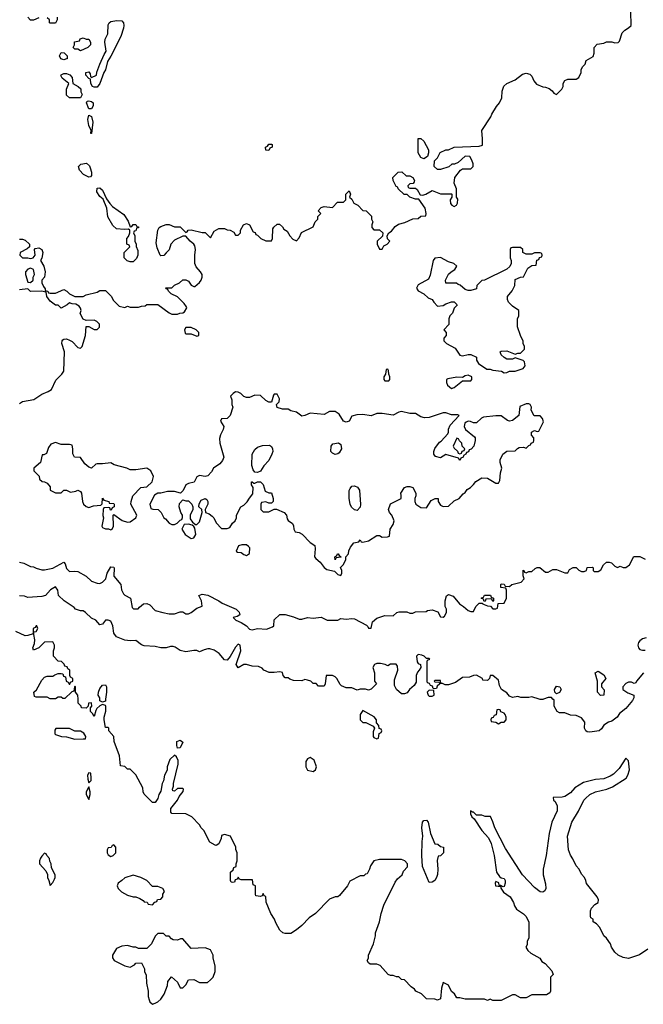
# Model space of a CAD drawing. Header units: inches. Extents: x 2380249 to 2585472, y 382747 to 546448.
# Tile 195 of 256: x 2454131 to 2458636, y 497794 to 504912. Entities that reach past the tile are written whole.
import ezdxf

# ---------------------------------------------------------------- set-up
doc = ezdxf.new("R2010")
doc.units = ezdxf.units.IN
doc.header["$MEASUREMENT"] = 0
doc.layers.add('C4459', color=7, linetype='Continuous')
doc.layers.add('C4550', color=7, linetype='Continuous')

msp = doc.modelspace()

# ---------------------------------------------------------------- linework, layer by layer
at = {"layer": 'C4459', "color": 4}
for points, elevation in [([(2458668.4, 498191.6), (2458609.1, 498150.9), (2458530, 498126), (2458491.3, 498131.3), (2458454, 498150), (2458431.6, 498171.6), (2458406.4, 498206.4), (2458398, 498230), (2458370, 498272), (2458352, 498290), (2458322, 498350), (2458296.9, 498376.9), (2458274, 498390), (2458274, 498410), (2458258, 498418), (2458254, 498430), (2458254, 498470), (2458262, 498490), (2458285.4, 498514.6), (2458311.1, 498528.9), (2458312, 498550), (2458302, 498570), (2458226.4, 498666.4), (2458222, 498690), (2458211.6, 498711.6), (2458190, 498734), (2458174, 498770), (2458150, 498794), (2458126.8, 498846.8), (2458110, 498872), (2458096, 498910), (2458088.4, 499010), (2458119.5, 499110), (2458168.2, 499190), (2458207.7, 499270), (2458218.3, 499281.7), (2458250.8, 499310), (2458290, 499329.6), (2458372, 499350), (2458412.8, 499367.2), (2458511.3, 499430), (2458524.7, 499450), (2458536, 499490), (2458530, 499554), (2458510, 499574), (2458461.6, 499498.4), (2458421.6, 499458.4), (2458397.2, 499442.8), (2458350, 499424.9), (2458290, 499419.1), (2458203.3, 499396.7), (2458142, 499358), (2458110, 499322.8), (2458070, 499296), (2458050, 499291), (2457986, 499290), (2457988, 499270), (2457999, 499259), (2458014, 499230), (2458012.7, 499192.7), (2457975.6, 499110), (2457956.2, 499030), (2457934.5, 498870), (2457913.2, 498770), (2457913.2, 498730), (2457930, 498666), (2457932.3, 498630), (2457924.7, 498615.3), (2457910, 498604.7), (2457890, 498606.8), (2457850, 498638.8), (2457764, 498730), (2457639.8, 498919.8), (2457564.7, 499070), (2457550, 499114), (2457531.1, 499151.1), (2457492.7, 499152.7), (2457470, 499162), (2457430, 499162), (2457410, 499182), (2457402, 499182), (2457387.3, 499192.7), (2457388, 499170), (2457398, 499150), (2457414.6, 499134.6), (2457469.5, 499049.5), (2457516.9, 498996.9), (2457536.6, 498956.6), (2457558, 498870), (2457575.3, 498750), (2457598, 498718), (2457610, 498708), (2457630, 498704), (2457638, 498690), (2457639.3, 498670), (2457630, 498644.7), (2457623.6, 498643.6), (2457606, 498654), (2457594, 498654), (2457591.3, 498671.3), (2457570, 498682), (2457566, 498670), (2457569.4, 498649.4), (2457606, 498646), (2457606, 498634), (2457625.6, 498605.6), (2457675.3, 498570), (2457699, 498530), (2457704.7, 498504.7), (2457721.2, 498481.2), (2457770, 498448.7), (2457788.7, 498430), (2457808.7, 498390), (2457808.4, 498271.6), (2457798, 498250), (2457796.4, 498223.6), (2457787.3, 498207.3), (2457802, 498182), (2457823.1, 498163.1), (2457888.4, 498128.4), (2457903.1, 498103.1), (2457926, 498090), (2457976.4, 498036.4), (2457986, 498010), (2457966, 497990), (2457966, 497890), (2457962, 497878), (2457936.4, 497863.6), (2457830, 497862), (2457790, 497842), (2457750, 497842), (2457710, 497862), (2457690, 497862), (2457610, 497822), (2457550, 497822), (2457530, 497832), (2457510, 497822), (2457490, 497832), (2457350, 497832), (2457310, 497842), (2457290, 497842), (2457272, 497870), (2457250, 497886), (2457230, 497931.3), (2457190, 497951.3), (2457178.7, 497910), (2457170, 497834), (2457150, 497824.7), (2457130, 497832), (2457070, 497834), (2457034, 497870), (2456994, 497890), (2456983.6, 497903.6), (2456959.6, 497919.6), (2456910, 497972), (2456890, 497974), (2456870, 497992), (2456852.7, 497992.7), (2456830, 498002), (2456810, 498002), (2456794, 498010), (2456735.3, 498075.3), (2456710, 498084.7), (2456663.6, 498083.6), (2456650, 498094), (2456642, 498110), (2456651.3, 498128.7), (2456651.3, 498150), (2456686, 498230), (2456701, 498290), (2456701, 498310), (2456731.3, 498390), (2456742, 498450), (2456762, 498510), (2456843.6, 498676.4), (2456859.6, 498700.4), (2456894, 498730), (2456903.6, 498756.4), (2456931.6, 498788.4), (2456932, 498810), (2456914, 498830), (2456890, 498842), (2456730, 498842), (2456689.1, 498830.9), (2456664.7, 498795.3), (2456658, 498770), (2456642, 498738), (2456630, 498734), (2456618, 498722), (2456590, 498722), (2456516.4, 498683.6), (2456498, 498650), (2456440.4, 498579.6), (2456430, 498572), (2456410, 498572), (2456370, 498554), (2456268, 498450), (2456222, 498418), (2456170, 498364.7), (2456130, 498331.3), (2456090, 498304.7), (2456050, 498304.7), (2456031.1, 498311.1), (2456011.1, 498331.1), (2455982, 498382), (2455971.3, 498410), (2455944.7, 498450), (2455912.7, 498532.7), (2455910, 498574), (2455898, 498578), (2455890, 498594), (2455882, 498578), (2455870, 498574), (2455838, 498578), (2455834, 498590), (2455834, 498650), (2455818, 498658), (2455812.7, 498692.7), (2455730, 498694), (2455718, 498698), (2455710, 498714), (2455702, 498698), (2455687.3, 498692.7), (2455682, 498678), (2455670, 498674), (2455658, 498678), (2455654, 498690), (2455654, 498750), (2455672.7, 498767.3), (2455678, 498782), (2455694, 498790), (2455694, 498810), (2455702, 498830), (2455702, 498890), (2455692.7, 498912.7), (2455692, 498930), (2455654, 499010), (2455610, 499022), (2455590, 499014), (2455587.3, 498992.7), (2455570, 498954), (2455550, 498942), (2455543.6, 498943.6), (2455505.4, 498965.4), (2455462, 499050), (2455442, 499070), (2455431.1, 499091.1), (2455374, 499150), (2455331.1, 499171.1), (2455230, 499174), (2455223.6, 499183.6), (2455222, 499210), (2455270.9, 499269.1), (2455283.6, 499296.4), (2455312.7, 499332.7), (2455314, 499350), (2455310, 499354), (2455270, 499354), (2455250, 499334), (2455238, 499338), (2455234, 499350), (2455242, 499370), (2455241, 499390), (2455276.3, 499530), (2455275.9, 499555.9), (2455263.6, 499583.6), (2455250, 499594), (2455216.5, 499563.5), (2455196, 499510), (2455196, 499490), (2455190, 499472), (2455177.2, 499450), (2455169, 499410), (2455159.3, 499390), (2455150, 499334), (2455137.2, 499310), (2455130, 499282), (2455110, 499252), (2455090, 499252), (2455030, 499314), (2455022, 499330), (2455019.6, 499359.6), (2454970, 499454), (2454930, 499494), (2454910, 499494), (2454890, 499514), (2454858, 499518), (2454852, 499590), (2454812.7, 499692.7), (2454812, 499730), (2454774, 499770), (2454774, 499790), (2454770, 499794), (2454750, 499794), (2454741, 499850), (2454741, 499870), (2454752.7, 499912.7), (2454754, 499950), (2454750, 499954), (2454730, 499962), (2454710, 499952), (2454688.7, 499931.3), (2454681.2, 499918.8), (2454670, 499874), (2454656.9, 499896.9), (2454642, 499910), (2454642, 499938), (2454652, 499950), (2454650, 499974), (2454628, 499972), (2454626, 499950), (2454610, 499934), (2454578, 499938), (2454574, 499950), (2454554, 499970), (2454553, 500000)], 44), ([(2454752, 500000), (2454750, 499986), (2454730, 499978), (2454710, 499988), (2454709.3, 500000)], 44), ([(2457916, 500000), (2457910, 499998), (2457890, 499998), (2457883.3, 500000)], 48), ([(2458563.8, 500000), (2458559, 499990), (2458510, 499931.3), (2458463.1, 499896.9), (2458448, 499870), (2458410, 499841), (2458385.6, 499834.4), (2458350, 499812), (2458334.6, 499785.4), (2458318, 499770), (2458250, 499760.7), (2458230, 499762.8), (2458221, 499770), (2458211, 499790), (2458214.8, 499834.8), (2458190, 499866), (2458150, 499881), (2458110, 499884.7), (2458070, 499902), (2458030, 499902), (2458014, 499910), (2457992, 499950), (2457991.6, 499991.6), (2457983.5, 500000)], 48)]:
    msp.add_lwpolyline(points, dxfattribs=dict(at, elevation=elevation))
for points, elevation in [([(2456610, 499918), (2456591.3, 499890), (2456591.3, 499851.3), (2456610, 499832), (2456630.7, 499830.7), (2456683.6, 499803.6), (2456694, 499790), (2456683.6, 499763.6), (2456684.7, 499730), (2456690, 499722), (2456710, 499714), (2456722, 499718), (2456727.3, 499752.7), (2456742, 499758), (2456746, 499770), (2456742, 499782), (2456727.3, 499787.3), (2456726, 499810), (2456708, 499828), (2456708.7, 499850), (2456692.9, 499872.9)], 48), ([(2457590, 499926), (2457578, 499922), (2457572.7, 499887.3), (2457558, 499882), (2457552.7, 499867.3), (2457538, 499862), (2457534, 499850), (2457538, 499838), (2457570, 499834), (2457590, 499822), (2457610, 499834), (2457630, 499834), (2457646, 499850), (2457646, 499870), (2457638, 499890), (2457630, 499898), (2457607.3, 499907.3), (2457602, 499922)], 48), ([(2454490, 499788), (2454392.7, 499787.3), (2454383.6, 499776.4), (2454384.7, 499750), (2454390, 499744.7), (2454434, 499730), (2454470, 499727.3), (2454530, 499711.3), (2454590, 499712), (2454606, 499714), (2454608, 499730), (2454594.6, 499754.6), (2454570, 499768), (2454530, 499768)], 44), ([(2455270, 499646), (2455265.2, 499665.2), (2455267.2, 499692.8), (2455290, 499704.7), (2455310.7, 499690), (2455290, 499648)], 44), ([(2456230, 499578), (2456210, 499568), (2456198, 499550), (2456198.8, 499510), (2456210, 499486), (2456250, 499476), (2456268.7, 499490), (2456275.3, 499510), (2456259, 499559)], 48), ([(2454630, 499468), (2454621, 499450), (2454622, 499422), (2454630, 499394), (2454647.3, 499412.7), (2454648, 499430), (2454646, 499466)], 44), ([(2454630, 499366), (2454611.3, 499330), (2454611.3, 499310), (2454630, 499274), (2454639.3, 499310), (2454639.3, 499330)], 44), ([(2457090, 498675.3), (2457042, 498790), (2457037.2, 498870), (2457038, 498970), (2457043.7, 499010), (2457037, 499070), (2457042, 499110), (2457050, 499122.8), (2457070, 499124), (2457082, 499110), (2457098.8, 499030), (2457130, 498954), (2457151.6, 498951.6), (2457170, 498934), (2457192, 498930), (2457192, 498890), (2457170, 498868), (2457154, 498866), (2457146, 498834), (2457150.6, 498770.6), (2457148.5, 498731.5), (2457143, 498710), (2457130, 498689.5), (2457110, 498676)], 44), ([(2454810, 498946), (2454798, 498942), (2454792.7, 498927.3), (2454770, 498926), (2454762, 498910), (2454762, 498890), (2454770, 498874), (2454790, 498862), (2454806, 498870), (2454826, 498890), (2454826, 498930)], 44), ([(2454310, 498886), (2454290, 498866), (2454282, 498850), (2454274, 498830), (2454274, 498810), (2454319.6, 498759.6), (2454331.6, 498731.6), (2454332, 498710), (2454342, 498690), (2454350, 498654), (2454370, 498674), (2454382, 498698), (2454388, 498710), (2454388, 498730), (2454360.4, 498780.4), (2454358, 498810), (2454348.4, 498828.4), (2454347.3, 498847.3), (2454326, 498870), (2454322, 498882)], 44), ([(2454950, 498728.7), (2454891.1, 498708.9), (2454870, 498688), (2454842, 498670), (2454834, 498650), (2454842, 498630), (2454866.4, 498606.4), (2454910, 498582), (2454950, 498572), (2454970, 498572), (2454999.6, 498559.6), (2455023.6, 498543.6), (2455030, 498534), (2455052.7, 498532.7), (2455058, 498518), (2455090, 498514), (2455107.3, 498532.7), (2455122, 498538), (2455127.3, 498552.7), (2455150, 498554), (2455166, 498570), (2455166, 498590), (2455178, 498610), (2455166, 498630), (2455130, 498646), (2455090, 498646), (2455050, 498688), (2455006, 498710)], 44), ([(2455170, 498306), (2455130, 498306), (2455110, 498286), (2455082, 498230), (2455050, 498198), (2454990, 498198), (2454970, 498208), (2454950, 498208), (2454910, 498218), (2454870, 498215.3), (2454830, 498198), (2454802, 498150), (2454802, 498130), (2454814, 498110), (2454890, 498071.3), (2454930, 498062), (2454960.4, 498079.6), (2454970, 498092), (2455010, 498094), (2455014, 498090), (2455031.6, 498051.6), (2455032, 498030), (2455043.6, 498003.6), (2455046.4, 497946.4), (2455058, 497890), (2455058, 497850), (2455065.4, 497825.4), (2455071.6, 497811.6), (2455090, 497794), (2455110, 497802), (2455130, 497812), (2455150, 497832), (2455173.6, 497866.4), (2455198, 497930), (2455200.4, 497959.6), (2455228.4, 497991.6), (2455270, 497954), (2455290, 497914), (2455310, 497914), (2455330, 497934), (2455350, 497972), (2455390, 497974), (2455430, 497952), (2455487.3, 497952.7), (2455510, 497972), (2455528, 497990), (2455542, 498030), (2455542, 498070), (2455528.7, 498130), (2455528.7, 498150), (2455508.4, 498188.4), (2455470, 498202), (2455370, 498198), (2455310, 498268), (2455292.7, 498267.3), (2455270, 498258), (2455240.4, 498260.4), (2455227.3, 498267.3), (2455210, 498286), (2455190, 498286)], 44)]:
    msp.add_lwpolyline(points, close=True, dxfattribs=dict(at, elevation=elevation))
at = {"layer": 'C4550', "color": 4}
for points, elevation in [([(2454130, 503326), (2454150, 503326), (2454170, 503318), (2454202, 503290), (2454202, 503270), (2454185.4, 503254.6), (2454134, 503230), (2454132, 503210), (2454151.6, 503191.6), (2454188.9, 503191.1), (2454210, 503184.7), (2454228.9, 503191.1), (2454242, 503210), (2454238, 503250), (2454242, 503258), (2454270, 503262), (2454290, 503251.3), (2454298, 503230), (2454291.1, 503188.9), (2454282, 503170), (2454304.7, 503130), (2454316, 503090), (2454311.3, 503050), (2454292, 503030), (2454291.3, 503010), (2454302, 502982), (2454314, 502966), (2454314, 502954), (2454334, 502950), (2454338, 502938), (2454350, 502934), (2454390, 502934), (2454450, 502962), (2454472, 502950), (2454491, 502931), (2454530, 502912), (2454590, 502912), (2454610, 502922), (2454690, 502942), (2454710, 502954), (2454750, 502954), (2454794, 502910), (2454805.4, 502885.4), (2454850, 502842), (2454890, 502832), (2454910, 502842), (2454930, 502834), (2454990, 502834), (2455010, 502842), (2455036.4, 502843.6), (2455050, 502854), (2455130, 502854), (2455210, 502792), (2455230, 502782), (2455270, 502782), (2455288.9, 502791.1), (2455310, 502792), (2455320.4, 502799.6), (2455338, 502830), (2455336.4, 502836.4), (2455320.2, 502860.2), (2455270, 502908), (2455226, 502930), (2455206, 502950), (2455202, 502962), (2455190, 502966), (2455187.3, 502972.7), (2455230, 502974), (2455250, 502994), (2455286, 503010), (2455310, 503032), (2455330, 503032), (2455350, 503022), (2455370, 502992), (2455390, 502982), (2455396.4, 502983.6), (2455430, 503012), (2455442, 503030), (2455448.7, 503050), (2455448.7, 503070), (2455438, 503090), (2455404.7, 503124.7), (2455395.3, 503150), (2455395.3, 503210), (2455402, 503250), (2455396.5, 503276.5), (2455388.7, 503290), (2455362, 503310), (2455330, 503346), (2455310, 503346), (2455250, 503318), (2455222, 503290), (2455211, 503249), (2455190, 503226), (2455171.6, 503208.4), (2455150, 503206), (2455146, 503210), (2455123.1, 503263.1), (2455118, 503298), (2455129.1, 503390.9), (2455138, 503410), (2455150, 503418), (2455190, 503432), (2455210, 503432), (2455250, 503414), (2455290, 503414), (2455330, 503374), (2455342, 503378), (2455348.4, 503391.6), (2455370, 503394), (2455450, 503374), (2455470, 503374), (2455510, 503334), (2455536.4, 503383.6), (2455570, 503402), (2455610, 503402), (2455630, 503392), (2455651.1, 503391.1), (2455676.9, 503376.9), (2455690, 503354), (2455710, 503354), (2455726, 503370), (2455726, 503390), (2455748, 503430), (2455770, 503438), (2455792, 503430), (2455818, 503378), (2455832.7, 503372.7), (2455838, 503358), (2455850, 503354), (2455874, 503330), (2455910, 503314), (2455950, 503314), (2455958, 503330), (2455960.4, 503399.6), (2455967.3, 503412.7), (2455990, 503434), (2456007.3, 503432.7), (2456030, 503414), (2456038, 503398), (2456063.6, 503383.6), (2456082, 503350), (2456105.4, 503325.4), (2456130, 503314), (2456150, 503334), (2456167.3, 503372.7), (2456250, 503414), (2456266, 503450), (2456286, 503470), (2456286, 503490), (2456306, 503510), (2456288, 503530), (2456310, 503554), (2456330, 503562), (2456390, 503554), (2456428, 503592), (2456470, 503592), (2456488, 503610), (2456486, 503650), (2456510, 503674), (2456522, 503650), (2456514, 503630), (2456530, 503614), (2456545.4, 503585.4), (2456574, 503570), (2456610, 503532), (2456634, 503530), (2456671.6, 503491.6), (2456672, 503470), (2456682, 503450), (2456674, 503430), (2456674, 503410), (2456690, 503394), (2456730, 503394), (2456754, 503370), (2456752.7, 503347.3), (2456714, 503310), (2456714, 503290), (2456730, 503254), (2456750, 503254), (2456762, 503278), (2456786, 503290), (2456806, 503310), (2456787.3, 503327.3), (2456786, 503350), (2456798, 503370), (2456816.5, 503383.5), (2456843.7, 503416.3), (2456866.6, 503433.4), (2456913.2, 503446.8), (2456970, 503472), (2457010, 503474), (2457028.9, 503491.1), (2457066, 503494), (2457068.4, 503511.6), (2457061.2, 503550), (2457015.3, 503615.3), (2456990, 503615.3), (2456949.1, 503629.1), (2456930, 503648), (2456908.4, 503648.4), (2456866, 503690), (2456862, 503702), (2456850, 503706), (2456828, 503750), (2456826, 503770), (2456866, 503810), (2456891.6, 503811.6), (2456922, 503782), (2456950, 503782), (2456971.3, 503771.3), (2456982, 503750), (2456979.6, 503740.4), (2456972.7, 503727.3), (2456950, 503726), (2456934, 503710), (2456938, 503698), (2456950, 503694), (2456990, 503694), (2457003.6, 503683.6), (2457024.7, 503644.7), (2457043.6, 503643.6), (2457066, 503650), (2457110, 503678), (2457170, 503654), (2457250, 503654), (2457254, 503650), (2457254, 503630), (2457242, 503610), (2457243.6, 503583.6), (2457254, 503570), (2457270, 503562), (2457286, 503570), (2457294.6, 503585.4), (2457295.3, 503615.3), (2457286, 503630), (2457286, 503690), (2457268.7, 503730), (2457275.3, 503770), (2457316.4, 503823.6), (2457330, 503834), (2457390, 503834), (2457406, 503850), (2457406, 503870), (2457396.4, 503896.4), (2457382, 503922), (2457350, 503926), (2457299.6, 503880.4), (2457271.6, 503868.4), (2457252.7, 503867.3), (2457231.1, 503848.9), (2457171.1, 503828.9), (2457150, 503828), (2457126, 503850), (2457128.4, 503891.6), (2457150, 503914), (2457168.9, 503951.1), (2457210, 503972), (2457230, 503972), (2457270, 503991.3), (2457450, 503998), (2457474, 504006), (2457475.3, 504050), (2457468.9, 504111.1), (2457535.3, 504210), (2457542, 504230), (2457574.6, 504285.4), (2457598, 504310), (2457613.6, 504346.4), (2457616.4, 504396.4), (2457629.3, 504430.7), (2457650, 504451), (2457710, 504478), (2457762.7, 504517.3), (2457790, 504526), (2457817.3, 504517.3), (2457830, 504504.7), (2457846, 504470), (2457865.5, 504445.5), (2457910, 504426), (2457930, 504424.7), (2457955.3, 504415.3), (2457978, 504398), (2457990, 504382), (2458010, 504372), (2458048, 504410), (2458058, 504430), (2458058, 504450), (2458070, 504472), (2458090, 504482), (2458150, 504482), (2458170, 504494), (2458188, 504530), (2458188, 504550), (2458198, 504570), (2458215.3, 504590), (2458224, 504616), (2458273.6, 504646.4), (2458282, 504670), (2458282, 504710), (2458304, 504736), (2458350, 504742), (2458370, 504751.3), (2458410, 504751.3), (2458430, 504744.7), (2458453.6, 504746.4), (2458463.1, 504756.9), (2458484, 504816), (2458503.1, 504836.9), (2458530, 504852), (2458548, 504870), (2458546, 504970)], 56), ([(2454270, 504926), (2454230, 504908), (2454210, 504908), (2454188.7, 504930)], 56), ([(2454402, 504930), (2454402, 504910), (2454390, 504886), (2454350, 504886), (2454346, 504890), (2454346, 504910), (2454330, 504926)], 56), ([(2454130, 502138), (2454150, 502151), (2454234, 502166), (2454290, 502204.7), (2454336.4, 502223.6), (2454360.4, 502239.6), (2454392.9, 502307.1), (2454435.3, 502350), (2454448.7, 502370), (2454454, 502510), (2454435.3, 502570), (2454438, 502590), (2454443.1, 502596.9), (2454450, 502602), (2454470, 502604.7), (2454490, 502596), (2454510, 502584.7), (2454550, 502542), (2454570, 502538), (2454582, 502550), (2454605.2, 502630), (2454610, 502694), (2454630, 502694), (2454670, 502671.3), (2454690, 502672), (2454708, 502690), (2454708, 502710), (2454688, 502730), (2454670, 502739), (2454610, 502738), (2454590, 502746), (2454568.4, 502788.4), (2454575.3, 502810), (2454570, 502826), (2454560.4, 502840.4), (2454536.4, 502856.4), (2454510, 502858), (2454490, 502866), (2454474, 502850), (2454430, 502826), (2454408, 502848), (2454389.1, 502849.1), (2454350, 502878), (2454328, 502910), (2454322, 502942), (2454288.4, 502948.4), (2454208, 502948), (2454190, 502966), (2454130, 502958)], 56), ([(2454130, 500991.3), (2454162, 500982), (2454210, 500958), (2454230, 500956), (2454250, 500946), (2454290, 500936), (2454310, 500936), (2454370, 500946.8), (2454450, 500991.3), (2454459.1, 500979.1), (2454470, 500944.7), (2454490, 500922.8), (2454530, 500926), (2454550, 500922.8), (2454612, 500890), (2454650, 500852), (2454690, 500838), (2454710, 500836), (2454730, 500846), (2454753.2, 500870), (2454764, 500910), (2454790, 500956), (2454810, 500954.8), (2454813.4, 500950), (2454810.8, 500890), (2454862, 500830), (2454866.8, 500790), (2454882, 500762), (2454891.1, 500751.1), (2454932, 500730), (2454943.6, 500663.6), (2454952.7, 500652.7), (2454987.3, 500652.7), (2454995.3, 500664.7), (2455026, 500690), (2455050, 500692), (2455070, 500682), (2455110, 500642), (2455165.4, 500625.4), (2455210, 500618), (2455250, 500618), (2455289.1, 500630.9), (2455310, 500631.3), (2455330, 500618), (2455350, 500618), (2455370, 500626), (2455410, 500658), (2455448, 500672), (2455444, 500710), (2455426, 500750), (2455450, 500758.8), (2455490, 500750.7), (2455570, 500710.7), (2455593, 500693), (2455696, 500650), (2455716, 500630), (2455722, 500610), (2455702, 500598), (2455674, 500590), (2455692, 500570), (2455730, 500554.8), (2455770.4, 500530.4), (2455790, 500506.8), (2455810, 500501), (2455850, 500511), (2455914, 500506), (2455956.4, 500523.6), (2455966, 500530), (2455970, 500574), (2456010, 500612), (2456050, 500612), (2456110, 500596), (2456150, 500578.8), (2456170, 500578.8), (2456210, 500591), (2456250, 500584.7), (2456310, 500592), (2456351.6, 500571.6), (2456430, 500572), (2456450, 500582), (2456490, 500578), (2456530, 500582.8), (2456550, 500580.7), (2456636, 500536), (2456646, 500526), (2456650, 500514), (2456670, 500514), (2456680.2, 500559.8), (2456710, 500584.7), (2456770, 500604.7), (2456830, 500602), (2456854.6, 500625.4), (2456871.6, 500631.6), (2456928.4, 500631.6), (2456950, 500622), (2456970, 500622), (2456991.6, 500631.6), (2457067.3, 500632.7), (2457078, 500642), (2457110, 500646), (2457150.9, 500630.9), (2457170, 500594), (2457190, 500592), (2457200.4, 500599.6), (2457214.6, 500625.4), (2457214, 500650), (2457205.2, 500670), (2457203.7, 500710), (2457214, 500746), (2457230, 500756), (2457263.5, 500743.5), (2457308.5, 500688.5), (2457338, 500670), (2457370, 500642), (2457390, 500634), (2457410, 500634), (2457426, 500670), (2457450, 500694), (2457474, 500694), (2457474, 500690), (2457510, 500674), (2457532.7, 500672.7), (2457550, 500654), (2457570, 500654), (2457582, 500658), (2457587.3, 500692.7), (2457630, 500694), (2457648, 500730), (2457647.3, 500787.3), (2457642, 500802), (2457607.3, 500807.3), (2457606, 500830), (2457610, 500834), (2457630, 500832), (2457638, 500818), (2457670, 500814), (2457686, 500830), (2457753.6, 500846.4), (2457775.3, 500870), (2457767.3, 500892.7), (2457768.4, 500931.6), (2457774, 500930), (2457778, 500918), (2457790, 500914), (2457810, 500922), (2457830, 500922), (2457854.6, 500945.4), (2457868.9, 500951.1), (2457889, 500951), (2457930, 500918), (2457950, 500918), (2457983.1, 500936.9), (2458010, 500938), (2458070, 500914), (2458090, 500914), (2458103.1, 500936.9), (2458128.7, 500951.3), (2458150, 500951.3), (2458170, 500932), (2458190, 500922), (2458210, 500922), (2458226, 500930), (2458230, 500952), (2458270, 500954), (2458274, 500950), (2458274, 500930), (2458282, 500922), (2458310, 500922), (2458330, 500934), (2458348, 500970), (2458370, 500991.3), (2458390, 500991.3), (2458405.4, 500985.4), (2458430, 500962), (2458450, 500952), (2458470, 500962), (2458490, 500952), (2458510, 500952), (2458535.3, 500970), (2458568.4, 501031.6), (2458610.9, 501030.9), (2458650, 501011.3)], 52), ([(2457883.3, 500000), (2457830, 500016), (2457810, 500011.3), (2457751.6, 500011.6), (2457730, 500018), (2457690, 500011.3), (2457670, 500022), (2457650, 500044.7), (2457610.9, 500070.9), (2457598, 500098), (2457590, 500138), (2457550, 500171.3), (2457528.9, 500171.1), (2457526, 500150), (2457510, 500134), (2457478, 500138), (2457474, 500150), (2457430, 500174), (2457410, 500172), (2457380.4, 500159.6), (2457330, 500156), (2457279.3, 500120.7), (2457230, 500104.7), (2457204.7, 500104.7), (2457186, 500114), (2457174, 500114), (2457170, 500134), (2457130, 500134), (2457126, 500130), (2457130, 500126), (2457162, 500122), (2457166, 500110), (2457147.3, 500092.7), (2457142, 500078), (2457130, 500074), (2457118, 500078), (2457112.7, 500092.7), (2457098, 500098), (2457092.7, 500112.7), (2457078, 500118), (2457074, 500130), (2457074, 500270), (2457078, 500282), (2457094, 500290), (2457090, 500294), (2457070, 500294), (2457054, 500310), (2457036.9, 500316.9), (2457010, 500322), (2456998, 500310), (2457002, 500270), (2457010, 500258), (2457026, 500250), (2457028, 500230), (2457018, 500210), (2457004, 500196), (2456995.3, 500170), (2456996.4, 500123.6), (2456980.4, 500099.6), (2456948, 500070), (2456930, 500044.7), (2456910, 500038), (2456890, 500038), (2456852, 500070), (2456839.6, 500099.6), (2456839.6, 500140.4), (2456862, 500210), (2456859.6, 500239.6), (2456850, 500254), (2456810, 500254), (2456790, 500242), (2456771, 500251), (2456736.8, 500256.8), (2456710, 500257.3), (2456695.3, 500250), (2456681.2, 500230), (2456693.2, 500190), (2456695.3, 500130), (2456708, 500110), (2456670, 500072), (2456650, 500064.7), (2456630, 500071.3), (2456591.1, 500071.1), (2456570, 500064.7), (2456530, 500082), (2456490, 500082), (2456456.9, 500096.9), (2456446.4, 500106.4), (2456422, 500150), (2456410, 500162), (2456390, 500171.3), (2456346, 500170), (2456338, 500110), (2456330, 500094), (2456290, 500094), (2456272.7, 500112.7), (2456250, 500114), (2456234, 500130), (2456210, 500138), (2456190, 500142), (2456170, 500132), (2456110, 500134), (2456083.6, 500143.6), (2456070, 500154), (2456050, 500154), (2456034, 500170), (2456030, 500192), (2456010, 500198), (2455970, 500192), (2455932.7, 500192.7), (2455894, 500210), (2455883.6, 500223.6), (2455856.9, 500236.9), (2455810, 500238), (2455770, 500251.3), (2455751.1, 500251.1), (2455710, 500227.3), (2455694.8, 500250), (2455727.7, 500350), (2455724.7, 500390), (2455710, 500397.3), (2455690, 500376), (2455651.8, 500308.2), (2455630, 500282), (2455610, 500284.7), (2455572, 500330), (2455535.3, 500355.3), (2455503.6, 500363.6), (2455490, 500364.7), (2455463.1, 500356.9), (2455430, 500342), (2455410, 500352), (2455390, 500352), (2455330, 500341), (2455290, 500351.3), (2455255.3, 500375.3), (2455239.8, 500379.8), (2455220.2, 500379.8), (2455190, 500371.3), (2455150, 500372), (2455110, 500381), (2455030, 500384.7), (2455010, 500392), (2454970, 500424.7), (2454930, 500421), (2454890, 500426), (2454830, 500451.3), (2454810, 500478), (2454804.2, 500530), (2454790, 500563), (2454770, 500570.6), (2454750, 500570.8), (2454730, 500541), (2454710, 500538), (2454682, 500570), (2454650, 500584.7), (2454606.8, 500626.8), (2454590, 500638), (2454570, 500638), (2454534, 500650), (2454523.6, 500663.6), (2454452, 500710), (2454412, 500750), (2454407.1, 500787.1), (2454390, 500811), (2454354, 500790), (2454318, 500750), (2454290, 500741), (2454190, 500736), (2454165.4, 500745.4), (2454130, 500746)], 48), ([(2454553, 500000), (2454552, 500030), (2454534, 500050), (2454534, 500090), (2454530, 500094), (2454526, 500090), (2454522, 500058), (2454507.3, 500052.7), (2454456.4, 500003.6), (2454443.6, 500003.6), (2454430, 500014), (2454410, 500014), (2454390, 500002), (2454350, 500002), (2454330, 500014), (2454250, 500014), (2454238, 500018), (2454234, 500050), (2454251.6, 500068.4), (2454290, 500138), (2454310, 500158), (2454330, 500166), (2454370, 500166), (2454383.6, 500176.4), (2454410, 500186), (2454430, 500186), (2454442, 500182), (2454447.3, 500167.3), (2454462, 500162), (2454466, 500130), (2454482, 500122), (2454487.3, 500107.3), (2454492.7, 500107.3), (2454498, 500122), (2454514, 500130), (2454514, 500150), (2454498, 500158), (2454494, 500170), (2454494, 500210), (2454478, 500218), (2454472.7, 500232.7), (2454458, 500238), (2454452.7, 500252.7), (2454432.7, 500272.7), (2454410, 500274), (2454374, 500310), (2454374, 500350), (2454382, 500370), (2454382, 500390), (2454370, 500414), (2454309, 500411), (2454270, 500372), (2454230, 500354), (2454226, 500370), (2454238, 500402), (2454240.7, 500430), (2454232, 500468), (2454234, 500486), (2454250, 500488), (2454262, 500510), (2454254, 500530), (2454250.7, 500530.7), (2454242, 500518), (2454229.2, 500510), (2454228, 500472), (2454190, 500460.7), (2454170, 500458), (2454102, 500490)], 44), ([(2458656.4, 500443.6), (2458630, 500436), (2458610, 500421), (2458601.2, 500410), (2458597.2, 500390), (2458601.2, 500370), (2458610, 500359), (2458630, 500354), (2458650, 500355.3)], 48), ([(2458638, 500190), (2458586, 500130), (2458582, 500118), (2458570, 500114), (2458550, 500122), (2458530, 500122), (2458510, 500112), (2458488, 500090), (2458488, 500070), (2458525.6, 500045.6), (2458568, 500028), (2458568.7, 500010), (2458563.8, 500000)], 48), ([(2454709.3, 500000), (2454708.7, 500010), (2454697.2, 500030), (2454699.3, 500050), (2454710, 500078), (2454730, 500101), (2454750, 500104.7), (2454757.3, 500090), (2454759.1, 500050), (2454752, 500000)], 44), ([(2457983.5, 500000), (2457972, 500012), (2457950, 500011.3), (2457916, 500000)], 48)]:
    msp.add_lwpolyline(points, dxfattribs=dict(at, elevation=elevation))
for points, elevation in [([(2454670, 504424), (2454658, 504430), (2454646, 504450), (2454642, 504482), (2454630, 504486), (2454608, 504510), (2454608, 504530), (2454630, 504534), (2454639.6, 504519.6), (2454642, 504502), (2454650, 504494), (2454686, 504510), (2454688.4, 504531.6), (2454708.7, 504590), (2454740.2, 504659.8), (2454756, 504684), (2454746, 504750), (2454748.7, 504770), (2454768.7, 504810), (2454770, 504874), (2454778, 504890), (2454790, 504898), (2454833.6, 504906.4), (2454870, 504904.7), (2454881, 504890), (2454882.8, 504870), (2454880.7, 504850), (2454861.6, 504790), (2454790, 504648), (2454764.7, 504610), (2454750.7, 504549.3), (2454738, 504530), (2454710.6, 504450), (2454690, 504425.2)], 56), ([(2454570, 504688), (2454550, 504698), (2454530, 504698), (2454518, 504710), (2454526, 504730), (2454527.3, 504752.7), (2454562, 504758), (2454567.3, 504772.7), (2454590, 504782), (2454610, 504772), (2454631, 504771), (2454642, 504750), (2454642, 504730), (2454622, 504710)], 56), ([(2454450, 504622), (2454428.7, 504628.7), (2454418, 504650), (2454430, 504674), (2454451.6, 504671.6), (2454474, 504650), (2454474, 504630), (2454470, 504628)], 56), ([(2454570, 504346), (2454490, 504348), (2454470, 504366), (2454468, 504410), (2454486, 504450), (2454438, 504490), (2454428.4, 504508.4), (2454430, 504514), (2454450, 504522), (2454470, 504522), (2454492.7, 504512.7), (2454510, 504494), (2454514, 504450), (2454554, 504430), (2454571.6, 504411.6), (2454572, 504390), (2454582, 504370)], 56), ([(2454630, 504268), (2454614, 504310), (2454618, 504322), (2454630, 504326), (2454650, 504321), (2454661, 504310), (2454661, 504290), (2454650, 504268.7)], 56), ([(2454650, 504088.7), (2454646, 504090), (2454648, 504110), (2454630, 504146), (2454623.7, 504190), (2454630, 504222), (2454650, 504212), (2454658.8, 504170)], 56), ([(2457050, 503906), (2457030, 503915.3), (2457009.2, 503950), (2457010, 504054), (2457030, 504054), (2457050, 504034), (2457084.7, 503970), (2457084.7, 503950), (2457076, 503924)], 56), ([(2455930, 503966), (2455908, 503968), (2455906, 503990), (2455922, 503998), (2455930, 504012), (2455950, 504012), (2455954, 504010), (2455954, 503990), (2455938, 503982)], 56), ([(2454630, 503774), (2454591.9, 503791.9), (2454563.2, 503823.2), (2454555.3, 503850), (2454573.2, 503866.8), (2454613.7, 503873.7), (2454635.2, 503855.2), (2454641.1, 503841.1), (2454650.5, 503810), (2454650, 503786), (2454643.6, 503776.4)], 56), ([(2454930, 503414), (2454942, 503418), (2454950, 503432), (2454970, 503432), (2454978, 503418), (2454990, 503414), (2454990, 503408), (2454974, 503406), (2454970, 503386), (2454958, 503382), (2454954, 503370), (2454962, 503350), (2454962, 503310), (2454972, 503290), (2454972.7, 503272.7), (2454983.6, 503243.6), (2454984.7, 503210), (2454975.3, 503184.7), (2454950, 503162), (2454930, 503162), (2454908.4, 503168.4), (2454886, 503190), (2454886, 503230), (2454926, 503270), (2454922, 503282), (2454906, 503290), (2454906, 503330), (2454916.4, 503343.6), (2454926, 503370), (2454926, 503390), (2454918, 503398), (2454885.4, 503394.6), (2454830, 503401.2), (2454803.2, 503423.2), (2454766.8, 503486.8), (2454759.3, 503550), (2454734, 503614), (2454710, 503634), (2454687.3, 503667.3), (2454690, 503694), (2454710, 503696), (2454730, 503678.8), (2454758, 503618), (2454783, 503583), (2454802, 503562), (2454883.5, 503503.5), (2454915.3, 503455.3)], 56), ([(2457750, 503266), (2457690, 503266), (2457678, 503262), (2457674, 503250), (2457674, 503190), (2457682, 503170), (2457682, 503150), (2457671.1, 503128.9), (2457650, 503108), (2457490, 503028), (2457470, 503026), (2457434, 502990), (2457430, 502966), (2457390, 502955.3), (2457370, 502955.3), (2457350, 502962), (2457313.6, 502993.6), (2457298, 502998), (2457287.3, 503007.3), (2457210, 503008), (2457208, 503030), (2457230, 503072), (2457248, 503090), (2457274.6, 503105.4), (2457288, 503130), (2457268, 503150), (2457230, 503161.2), (2457170, 503193.2), (2457130, 503188.7), (2457118.8, 503170), (2457095.3, 503064.7), (2457084.7, 503035.3), (2457010, 502995.3), (2456998, 502970), (2457010, 502952), (2457050.9, 502930.9), (2457082, 502902), (2457112, 502890), (2457122, 502870), (2457150, 502842), (2457190, 502844.7), (2457210, 502858), (2457250, 502872), (2457270, 502872), (2457290, 502854), (2457292, 502848), (2457270, 502826), (2457258, 502790), (2457238, 502770), (2457232, 502750), (2457231.6, 502708.4), (2457194, 502670), (2457212, 502650), (2457211.6, 502628.4), (2457194, 502610), (2457194, 502590), (2457214, 502570), (2457276.9, 502536.9), (2457310, 502486), (2457330, 502481), (2457370, 502492), (2457390, 502492), (2457430, 502472), (2457432, 502450), (2457445.4, 502425.4), (2457506.4, 502386.4), (2457530, 502386), (2457550, 502378.8), (2457610.7, 502370.7), (2457630, 502358), (2457650, 502362), (2457670, 502372), (2457710, 502371), (2457769, 502391), (2457782, 502410), (2457779, 502439), (2457768.9, 502448.9), (2457710, 502468), (2457690, 502458), (2457650, 502458), (2457630, 502468.7), (2457610, 502488.7), (2457602, 502510), (2457610, 502516), (2457650, 502518.8), (2457710, 502494), (2457730, 502502), (2457750, 502502), (2457778, 502530), (2457778, 502550), (2457768, 502570), (2457767.3, 502587.3), (2457748, 502630), (2457728.4, 502691.6), (2457728, 502750), (2457738, 502770), (2457738, 502810), (2457690, 502842), (2457662, 502870), (2457655.3, 502890), (2457655.3, 502910), (2457688.9, 502951.1), (2457708, 502990), (2457710, 503034), (2457748.4, 503051.6), (2457770, 503054), (2457803.1, 503116.9), (2457830, 503134), (2457862, 503138), (2457867.3, 503172.7), (2457882, 503178), (2457887.3, 503192.7), (2457902, 503198), (2457906, 503210), (2457902, 503222), (2457890, 503226), (2457850, 503226), (2457830, 503218), (2457790, 503218), (2457766, 503230), (2457766, 503250)], 56), ([(2454210, 503115.3), (2454190, 503108), (2454172, 503090), (2454172, 503070), (2454190, 503014), (2454210, 503012), (2454228, 503030), (2454228.4, 503051.6), (2454238, 503070), (2454230, 503106)], 56), ([(2455370, 502686), (2455330, 502686), (2455322, 502670), (2455325.4, 502645.4), (2455330, 502642), (2455370, 502642), (2455410, 502624.7), (2455426, 502630), (2455426, 502650), (2455406, 502670)], 56), ([(2456790, 502386), (2456778, 502382), (2456774, 502350), (2456762, 502330), (2456762, 502310), (2456770, 502302), (2456790, 502302), (2456798, 502302), (2456806, 502310), (2456806, 502330), (2456798, 502350), (2456796.4, 502376.4)], 56), ([(2457370, 502342), (2457350, 502338), (2457330, 502326), (2457288, 502328), (2457223.6, 502316.4), (2457214, 502310), (2457214, 502290), (2457222, 502270), (2457250, 502244.7), (2457270, 502252), (2457330, 502302), (2457390, 502302), (2457398, 502310), (2457398, 502330)], 56), ([(2455690, 502222), (2455672, 502210), (2455654, 502190), (2455663.6, 502163.6), (2455664.7, 502130), (2455671, 502110), (2455650.5, 502049.5), (2455630, 502028.7), (2455590, 502026), (2455582, 502010), (2455604.7, 501970), (2455601, 501950), (2455581, 501910), (2455575.3, 501884.7), (2455576, 501850), (2455604.7, 501750), (2455595.3, 501724.7), (2455578, 501702), (2455531.3, 501670), (2455516.8, 501643.2), (2455490, 501615.3), (2455470, 501608.7), (2455430, 501618), (2455411.6, 501608.4), (2455391.3, 501568.7), (2455350, 501558), (2455331.6, 501548.4), (2455311.6, 501508.4), (2455292, 501488), (2455250, 501501.2), (2455198, 501502), (2455150, 501488.7), (2455130, 501488), (2455104.7, 501475.3), (2455072, 501410), (2455078, 501378), (2455092.7, 501372.7), (2455132, 501370), (2455152, 501350), (2455171.6, 501311.6), (2455183.6, 501303.6), (2455210, 501272), (2455230, 501262), (2455250, 501262), (2455268.4, 501271.6), (2455290, 501294), (2455302, 501298), (2455307.3, 501312.7), (2455308, 501330), (2455295.3, 501350), (2455284, 501390), (2455285.2, 501414.8), (2455310, 501442), (2455330, 501434), (2455350, 501434), (2455374, 501410), (2455382, 501390), (2455382, 501370), (2455362, 501330), (2455363.6, 501303.6), (2455379.6, 501279.6), (2455402, 501262), (2455410, 501262), (2455430, 501282), (2455448, 501350), (2455446, 501370), (2455426, 501390), (2455428.4, 501411.6), (2455441.2, 501438.8), (2455471.6, 501451.6), (2455483.6, 501443.6), (2455491.1, 501428.9), (2455491.1, 501408.9), (2455472, 501370), (2455474, 501350), (2455499.8, 501339.8), (2455522, 501322), (2455534, 501310), (2455550, 501274), (2455590, 501234), (2455630, 501234), (2455650, 501242), (2455668.9, 501271.1), (2455688, 501290), (2455698, 501310), (2455698, 501330), (2455728, 501390), (2455750, 501402), (2455774.6, 501425.4), (2455790, 501454), (2455816.4, 501483.6), (2455818, 501530), (2455806, 501550), (2455806, 501570), (2455811.6, 501571.6), (2455822, 501562), (2455830, 501562), (2455848.4, 501571.6), (2455870, 501572), (2455890.7, 501550.7), (2455904.7, 501504.7), (2455930, 501492), (2455950, 501492), (2455962, 501450), (2455962, 501430), (2455950, 501418), (2455930, 501418), (2455910, 501426), (2455878, 501422), (2455874, 501410), (2455874, 501370), (2455890, 501354), (2455930, 501354), (2455970, 501374), (2455987.3, 501372.7), (2456042, 501350), (2456058, 501330), (2456063.6, 501303.6), (2456071.3, 501291.3), (2456102, 501270), (2456110, 501254), (2456111.3, 501230), (2456122, 501210), (2456150, 501204), (2456172.7, 501192.7), (2456230, 501131.3), (2456262, 501110), (2456266, 501086), (2456260.7, 501030), (2456270, 501016), (2456301, 500990), (2456330, 500951.3), (2456350, 500938), (2456405.4, 500925.4), (2456430, 500902), (2456450, 500894), (2456458, 500910), (2456458, 500930), (2456448.4, 500951.6), (2456470, 500974), (2456488, 501010), (2456486, 501030), (2456506, 501050), (2456508.4, 501071.6), (2456520.4, 501099.6), (2456546, 501130), (2456582, 501138), (2456590, 501152), (2456598, 501138), (2456610, 501134), (2456650, 501144.7), (2456710, 501182), (2456730, 501182), (2456750, 501172), (2456787.3, 501172.7), (2456802, 501178), (2456808, 501230), (2456830, 501262), (2456837.2, 501290), (2456819, 501330), (2456802, 501350), (2456795.3, 501370), (2456810, 501411.3), (2456886, 501450), (2456888, 501472), (2456884, 501490), (2456910, 501531.3), (2456930, 501538), (2456950, 501538), (2456971.1, 501531.1), (2456992, 501490), (2456992, 501470), (2456984.7, 501450), (2456984.7, 501430), (2456992, 501410), (2457030, 501384.7), (2457070, 501382), (2457103.1, 501436.9), (2457131.6, 501451.6), (2457154, 501450), (2457154, 501430), (2457170, 501402), (2457190, 501392), (2457230, 501394), (2457270, 501434), (2457306, 501450), (2457335.3, 501484.7), (2457350, 501494), (2457364, 501516), (2457388, 501530), (2457410, 501552), (2457425.6, 501574.4), (2457470, 501601), (2457510, 501598), (2457570, 501562), (2457590, 501562), (2457600.4, 501579.6), (2457604.7, 501635.3), (2457615.3, 501670), (2457602, 501710), (2457602, 501730), (2457622, 501770), (2457650, 501792), (2457710, 501794), (2457727.3, 501812.7), (2457740.4, 501819.6), (2457770, 501822), (2457790, 501814), (2457810, 501834), (2457822, 501838), (2457826, 501850), (2457842, 501858), (2457846, 501870), (2457846, 501890), (2457828.4, 501908.4), (2457828, 501930), (2457850, 501942), (2457870, 501934), (2457882, 501938), (2457914.6, 502005.4), (2457908, 502030), (2457890, 502048), (2457848.9, 502048.9), (2457826, 502090), (2457828, 502110), (2457818, 502130), (2457810, 502135.3), (2457790, 502135.3), (2457744.7, 502115.3), (2457738, 502050), (2457690, 502015.3), (2457670, 502008.7), (2457654.6, 502014.6), (2457610, 502048), (2457570, 502049), (2457481.4, 502038.6), (2457467.5, 502032.5), (2457430, 501998), (2457410, 501998), (2457388.4, 502008.4), (2457370, 502008.7), (2457356.9, 502003.1), (2457346, 501994), (2457342, 501970), (2457351.3, 501950), (2457416.9, 501896.9), (2457422, 501890), (2457422, 501870), (2457412, 501828), (2457392.7, 501807.3), (2457378, 501802), (2457372.7, 501787.3), (2457358, 501782), (2457354, 501770), (2457338, 501762), (2457334, 501750), (2457318, 501742), (2457310, 501726), (2457302, 501742), (2457210, 501768), (2457170, 501744), (2457134.6, 501754.6), (2457122, 501770), (2457122, 501790), (2457129.1, 501810.9), (2457163.1, 501856.9), (2457175.3, 501864.7), (2457223.1, 501916.9), (2457228.7, 501930), (2457228.9, 501951.1), (2457240.4, 501979.6), (2457306, 502050), (2457296.4, 502056.4), (2457250, 502055.3), (2457210, 502069), (2457190, 502069), (2457090, 502037.2), (2457054.6, 502034.6), (2457030, 502042), (2456990, 502064), (2456950, 502065.2), (2456890, 502079), (2456870, 502075.3), (2456830, 502053.2), (2456750, 502065.2), (2456710, 502064), (2456670, 502049.2), (2456610, 502057.2), (2456565.4, 502054.6), (2456530, 502046), (2456512, 502010), (2456490, 502002), (2456470, 502008.7), (2456439.3, 502059.3), (2456410, 502079), (2456370, 502079), (2456330, 502059), (2456230, 502066.6), (2456190, 502049.4), (2456170, 502046.6), (2456130, 502075.3), (2456090, 502084), (2456070, 502095.3), (2456030, 502095.3), (2455990, 502108.7), (2455986, 502130), (2456006, 502150), (2456008, 502170), (2455990, 502206), (2455970, 502206), (2455963.6, 502196.4), (2455950, 502146), (2455930, 502148), (2455910, 502158), (2455870, 502195.3), (2455830, 502197.2), (2455790, 502181.2), (2455770, 502181.2), (2455749.1, 502189.1), (2455728, 502210), (2455710, 502219)], 56), ([(2454390, 501855.3), (2454356.9, 501843.1), (2454339.8, 501820.2), (2454323.6, 501776.4), (2454306, 501766), (2454294, 501766), (2454282, 501710), (2454232, 501670), (2454234, 501650), (2454271.6, 501611.6), (2454274, 501590), (2454292.7, 501572.7), (2454310, 501572), (2454330, 501562), (2454350, 501534), (2454352, 501512), (2454390, 501491.3), (2454430, 501492), (2454450, 501512), (2454470, 501511.3), (2454496.9, 501496.9), (2454537.2, 501502.8), (2454550, 501512), (2454570, 501502), (2454578, 501490), (2454584.7, 501430), (2454592, 501410), (2454610, 501392), (2454630, 501384.7), (2454663.1, 501396.9), (2454718, 501402), (2454727.3, 501412.7), (2454730, 501452), (2454738, 501438), (2454774, 501430), (2454778, 501418), (2454810, 501414), (2454814, 501410), (2454814, 501390), (2454798, 501382), (2454792.7, 501367.3), (2454787.3, 501367.3), (2454782, 501382), (2454770, 501386), (2454738, 501382), (2454734, 501370), (2454732, 501328), (2454736, 501310), (2454724.7, 501250), (2454730, 501242), (2454750, 501232), (2454771.3, 501231.3), (2454790, 501224.7), (2454798, 501230), (2454808.4, 501251.6), (2454806, 501330), (2454810, 501334), (2454870.6, 501290.6), (2454910, 501278.8), (2454930, 501282.8), (2454969, 501310), (2454978, 501330), (2454934, 501410), (2454935.3, 501430), (2454949.1, 501470.9), (2455006, 501530), (2455050, 501534), (2455088.9, 501571.1), (2455097.2, 501610), (2455079, 501650), (2455049.1, 501669.1), (2454970, 501659), (2454930, 501659), (2454906, 501670), (2454813.6, 501693.6), (2454788.9, 501708.9), (2454730, 501701.2), (2454690, 501702), (2454681, 501699), (2454648.9, 501668.9), (2454630, 501678), (2454602, 501702), (2454570, 501748), (2454528, 501750), (2454514, 501774), (2454516, 501810), (2454510, 501835.3), (2454490, 501842), (2454430, 501842)], 56), ([(2455850, 501638), (2455830, 501642), (2455818, 501658), (2455809.2, 501690), (2455810, 501772), (2455830, 501806), (2455850, 501820.7), (2455886.2, 501833.8), (2455935.6, 501835.6), (2455950, 501826), (2455958, 501810), (2455959.3, 501790), (2455952.7, 501770), (2455930, 501725.2), (2455894.4, 501685.6), (2455870, 501648)], 56), ([(2456410, 501769.3), (2456390, 501779), (2456379, 501790), (2456382, 501830), (2456394, 501846), (2456434, 501854), (2456450, 501842), (2456454.8, 501810), (2456439.1, 501780.9), (2456430, 501774)], 56), ([(2457290, 501886), (2457262, 501830), (2457270, 501814), (2457292.7, 501792.7), (2457298, 501778), (2457310, 501774), (2457322, 501778), (2457327.3, 501792.7), (2457342, 501798), (2457346, 501810), (2457328, 501828), (2457326, 501850), (2457307.3, 501867.3), (2457302, 501882)], 56), ([(2456570, 501364), (2456550, 501368.7), (2456527.5, 501387.5), (2456518, 501410), (2456512.3, 501450), (2456512.3, 501507.7), (2456517.5, 501522.5), (2456530, 501538.8), (2456550, 501542.8), (2456572.5, 501532.5), (2456584.9, 501510), (2456593.4, 501406.6), (2456590, 501388)], 56), ([(2455350, 501266), (2455318, 501262), (2455302, 501230), (2455326, 501190), (2455370, 501161), (2455390, 501166.8), (2455404, 501190), (2455395.3, 501235.3), (2455388.4, 501248.4), (2455378, 501258)], 56), ([(2455770, 501115.3), (2455734.6, 501114.6), (2455711.6, 501108.4), (2455694, 501070), (2455703.6, 501063.6), (2455730, 501061), (2455750, 501046), (2455770, 501038), (2455790, 501054), (2455792.9, 501092.9), (2455784.7, 501104.7)], 56), ([(2456410, 501006), (2456408, 501030), (2456422, 501038), (2456426, 501050), (2456431.6, 501051.6), (2456438, 501038), (2456454, 501030), (2456450, 501026), (2456418, 501022)], 56), ([(2457550, 500706), (2457542, 500722), (2457530, 500726), (2457498, 500722), (2457492.7, 500707.3), (2457486, 500706), (2457482, 500722), (2457466, 500730), (2457482, 500738), (2457488.4, 500751.6), (2457531.6, 500751.6), (2457538, 500738), (2457554, 500730), (2457554, 500710)], 52), ([(2458327.3, 500027.3), (2458306, 500050), (2458306, 500130), (2458288, 500190), (2458310, 500202), (2458350, 500176), (2458364.7, 500150), (2458334, 500110), (2458334, 500090), (2458352.7, 500067.3), (2458350, 500028)], 48), ([(2457090, 500066), (2457074, 500050), (2457082, 500030), (2457090, 500022), (2457110, 500022), (2457126, 500030), (2457122, 500062)], 48), ([(2458010, 500038), (2457998, 500050), (2457995.3, 500070), (2458010, 500094.8), (2458032, 500090), (2458042, 500070), (2458030, 500048)], 48)]:
    msp.add_lwpolyline(points, close=True, dxfattribs=dict(at, elevation=elevation))

doc.saveas('drawing.dxf')
